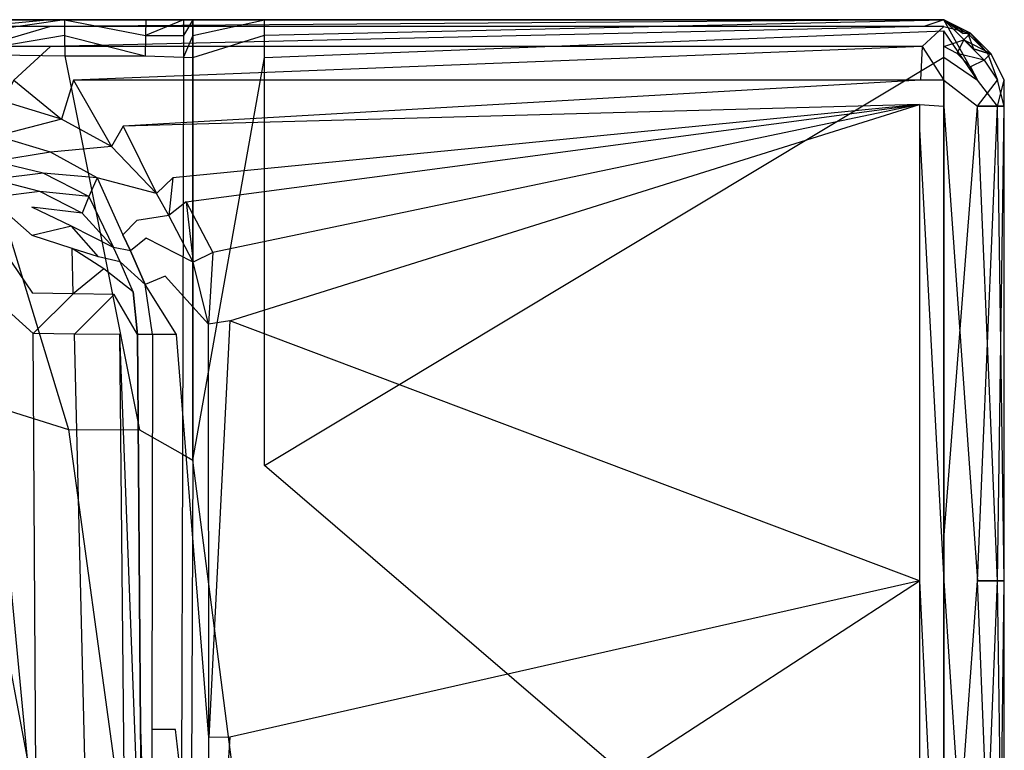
# Model space of a CAD drawing. Extents: x 0 to 1.3, y -0.48 to 0.
# Tile 36 of 36: x 1.15 to 1.3, y -0.11 to 0. Entities that reach past the tile are written whole.
import ezdxf

# ---------------------------------------------------------------- set-up
doc = ezdxf.new("R2010")
doc.units = 0
doc.layers.add('L2_BECKEN_613113___REPLACEMTFOR', color=7, linetype='CONTINUOUS')

msp = doc.modelspace()

# ---------------------------------------------------------------- linework, layer by layer
at = {"layer": 'L2_BECKEN_613113___REPLACEMTFOR', "color": 8}
for points, invisible_edges in [([(1.169824, 0, 0.072452), (0.130181, 0, 0.072452), (0.124143, 0, 0.093517), (1.169824, 0, 0.072452)], 13), ([(1.169824, 0, 0.072452), (0.124143, 0, 0.093517), (1.175862, 0, 0.093517), (1.169824, 0, 0.072452)], 15), ([(1.175862, 0, 0.093517), (0.124143, 0, 0.093517), (0.569077, 0, 0.095963), (1.175862, 0, 0.093517)], 15), ([(1.157883, 0, 0.044306), (0.142122, 0, 0.044306), (0.130181, 0, 0.072452), (1.157883, 0, 0.044306)], 13), ([(1.157883, 0, 0.044306), (0.130181, 0, 0.072452), (1.169824, 0, 0.072452), (1.157883, 0, 0.044306)], 10), ([(1.141612, 0, 0.017588), (0.142122, 0, 0.044306), (1.157883, 0, 0.044306), (1.141612, 0, 0.017588)], 10), ([(0.569075, 0, 0.099695), (1.177305, 0, 0.09855), (0.569077, 0, 0.095963), (0.569075, 0, 0.099695)], 13), ([(1.177305, 0, 0.09855), (0.569075, 0, 0.099695), (1.167863, 0, 0.105293), (1.177305, 0, 0.09855)], 14), ([(0.569075, 0, 0.1683), (1.167863, 0, 0.105293), (0.569075, 0, 0.099695), (0.569075, 0, 0.1683)], 13), ([(1.167863, 0, 0.105293), (0.569075, 0, 0.1683), (1.15699, 0, 0.1683), (1.167863, 0, 0.105293)], 10), ([(1.15699, 0, 0.1683), (0.569075, 0, 0.1683), (0.727316, 0, 0.1683), (1.15699, 0, 0.1683)], 13), ([(1.177305, 0, 0.09855), (1.175862, 0, 0.093517), (0.569077, 0, 0.095963), (1.177305, 0, 0.09855)], 15), ([(1.15699, 0, 0.1683), (0.727316, 0, 0.1683), (1.126581, 0, 0.1683), (1.15699, 0, 0.1683)], 10), ([(1.15699, 0, 0.1683), (1.126581, 0, 0.1683), (1.136718, 0, 0.1683), (1.15699, 0, 0.1683)], 15), ([(1.15699, 0, 0.1683), (1.136718, 0, 0.1683), (1.146854, 0, 0.1683), (1.15699, 0, 0.1683)], 15), ([(1.141612, 0, 0.017588), (1.160377, 0, 0.043181), (1.143933, 0, 0.016178), (1.141612, 0, 0.017588)], 13), ([(1.160377, 0, 0.043181), (1.141612, 0, 0.017588), (1.157883, 0, 0.044306), (1.160377, 0, 0.043181)], 14), ([(1.160377, 0, 0.043181), (1.143963, -0.002361, 0.016159), (1.143933, 0, 0.016178), (1.160377, 0, 0.043181)], 14), ([(1.143963, -0.002361, 0.016159), (1.160377, 0, 0.043181), (1.1604, -0.002361, 0.043157), (1.143963, -0.002361, 0.016159)], 13), ([(1.148096, 0, 0.170888), (1.15699, 0, 0.1683), (1.146854, 0, 0.1683), (1.148096, 0, 0.170888)], 13), ([(1.148096, -0.001, 0.17595), (1.158286, 0, 0.170888), (1.148096, 0, 0.170888), (1.148096, -0.001, 0.17595)], 13), ([(1.158286, 0, 0.170888), (1.148096, -0.001, 0.17595), (1.158286, -0.001, 0.17595), (1.158286, 0, 0.170888)], 14), ([(1.15699, 0, 0.1683), (1.148096, 0, 0.170888), (1.158286, 0, 0.170888), (1.15699, 0, 0.1683)], 14), ([(1.15699, 0, 0.1683), (1.288449, 0, 0.107998), (1.167863, 0, 0.105293), (1.15699, 0, 0.1683)], 13), ([(1.288449, 0, 0.107998), (1.15699, 0, 0.1683), (1.288449, 0, 0.168158), (1.288449, 0, 0.107998)], 10), ([(1.288449, 0, 0.168158), (1.15699, 0, 0.1683), (1.288449, 0, 0.1683), (1.288449, 0, 0.168158)], 15), ([(1.158286, 0, 0.170888), (1.288449, 0, 0.1683), (1.15699, 0, 0.1683), (1.158286, 0, 0.170888)], 13), ([(1.157883, 0, 0.044306), (1.172449, 0, 0.071636), (1.160377, 0, 0.043181), (1.157883, 0, 0.044306)], 13), ([(1.172449, 0, 0.071636), (1.157883, 0, 0.044306), (1.169824, 0, 0.072452), (1.172449, 0, 0.071636)], 14), ([(1.158286, -0.001, 0.17595), (1.288332, 0, 0.170888), (1.158286, 0, 0.170888), (1.158286, -0.001, 0.17595)], 13), ([(1.288332, 0, 0.170888), (1.158286, -0.001, 0.17595), (1.288061, -0.001, 0.17595), (1.288332, 0, 0.170888)], 14), ([(1.288449, 0, 0.1683), (1.158286, 0, 0.170888), (1.288332, 0, 0.170888), (1.288449, 0, 0.1683)], 14), ([(1.160377, 0, 0.043181), (1.172413, -0.002361, 0.071614), (1.1604, -0.002361, 0.043157), (1.160377, 0, 0.043181)], 14), ([(1.172449, 0, 0.071636), (1.172413, -0.002361, 0.071614), (1.160377, 0, 0.043181), (1.172449, 0, 0.071636)], 14), ([(1.167863, 0, 0.105293), (1.187758, 0, 0.09855), (1.177305, 0, 0.09855), (1.167863, 0, 0.105293)], 13), ([(1.187758, 0, 0.09855), (1.167863, 0, 0.105293), (1.285833, 0, 0.09855), (1.187758, 0, 0.09855)], 10), ([(1.285833, 0, 0.09855), (1.167863, 0, 0.105293), (1.288449, 0, 0.100013), (1.285833, 0, 0.09855)], 13), ([(1.288449, 0, 0.100013), (1.167863, 0, 0.105293), (1.288449, 0, 0.105075), (1.288449, 0, 0.100013)], 15), ([(1.288449, 0, 0.105075), (1.167863, 0, 0.105293), (1.288449, 0, 0.107998), (1.288449, 0, 0.105075)], 15), ([(1.169824, 0, 0.072452), (1.178077, 0, 0.091271), (1.172449, 0, 0.071636), (1.169824, 0, 0.072452)], 13), ([(1.178077, 0, 0.091271), (1.169824, 0, 0.072452), (1.175862, 0, 0.093517), (1.178077, 0, 0.091271)], 14), ([(1.178077, 0, 0.091271), (1.17807, -0.002362, 0.091267), (1.172413, -0.002361, 0.071614), (1.178077, 0, 0.091271)], 14), ([(1.178077, 0, 0.091271), (1.172413, -0.002361, 0.071614), (1.172449, 0, 0.071636), (1.178077, 0, 0.091271)], 14), ([(1.175862, 0, 0.093517), (1.179422, 0, 0.095963), (1.178077, 0, 0.091271), (1.175862, 0, 0.093517)], 13), ([(1.179422, 0, 0.095963), (1.175862, 0, 0.093517), (1.177305, 0, 0.09855), (1.179422, 0, 0.095963)], 14), ([(1.177305, 0, 0.09855), (1.190103, 0, 0.095963), (1.179422, 0, 0.095963), (1.177305, 0, 0.09855)], 13), ([(1.190103, 0, 0.095963), (1.177305, 0, 0.09855), (1.187758, 0, 0.09855), (1.190103, 0, 0.095963)], 14), ([(1.17807, -0.002362, 0.091267), (1.179422, 0, 0.095963), (1.179422, -0.002362, 0.095963), (1.17807, -0.002362, 0.091267)], 13), ([(1.179422, 0, 0.095963), (1.17807, -0.002362, 0.091267), (1.178077, 0, 0.091271), (1.179422, 0, 0.095963)], 14), ([(1.190103, 0, 0.095963), (1.179422, -0.002362, 0.095963), (1.179422, 0, 0.095963), (1.190103, 0, 0.095963)], 13), ([(1.179422, -0.002362, 0.095963), (1.190103, 0, 0.095963), (1.190103, -0.002314, 0.095963), (1.179422, -0.002362, 0.095963)], 14), ([(1.187758, 0, 0.09855), (1.291004, 0, 0.095963), (1.190103, 0, 0.095963), (1.187758, 0, 0.09855)], 13), ([(1.291004, 0, 0.095963), (1.187758, 0, 0.09855), (1.285833, 0, 0.09855), (1.291004, 0, 0.095963)], 14), ([(1.291004, 0, 0.095963), (1.190103, -0.002314, 0.095963), (1.190103, 0, 0.095963), (1.291004, 0, 0.095963)], 13), ([(1.190103, -0.002314, 0.095963), (1.291004, 0, 0.095963), (1.291004, -0.001638, 0.095963), (1.190103, -0.002314, 0.095963)], 14), ([(1.285833, 0, 0.09855), (1.291004, 0, 0.096975), (1.291004, 0, 0.095963), (1.285833, 0, 0.09855)], 13), ([(1.291004, 0, 0.096975), (1.285833, 0, 0.09855), (1.288449, 0, 0.098499), (1.291004, 0, 0.096975)], 14), ([(1.288449, 0, 0.100013), (1.288449, 0, 0.098499), (1.285833, 0, 0.09855), (1.288449, 0, 0.100013)], 15), ([(1.288061, -0.001, 0.17595), (1.291004, 0, 0.170888), (1.288332, 0, 0.170888), (1.288061, -0.001, 0.17595)], 13), ([(1.291004, 0, 0.170888), (1.288061, -0.001, 0.17595), (1.291004, -0.001, 0.17595), (1.291004, 0, 0.170888)], 14), ([(1.291004, 0, 0.170888), (1.288449, 0, 0.1683), (1.288332, 0, 0.170888), (1.291004, 0, 0.170888)], 14), ([(1.288449, 0, 0.168158), (1.291004, 0, 0.107998), (1.288449, 0, 0.107998), (1.288449, 0, 0.168158)], 13), ([(1.291004, 0, 0.107998), (1.288449, 0, 0.168158), (1.291004, 0, 0.16872), (1.291004, 0, 0.107998)], 14), ([(1.288449, 0, 0.105075), (1.291004, 0, 0.100013), (1.288449, 0, 0.100013), (1.288449, 0, 0.105075)], 13), ([(1.291004, 0, 0.100013), (1.288449, 0, 0.105075), (1.291004, 0, 0.105075), (1.291004, 0, 0.100013)], 14), ([(1.288449, 0, 0.107998), (1.291004, 0, 0.105075), (1.288449, 0, 0.105075), (1.288449, 0, 0.107998)], 13), ([(1.291004, 0, 0.105075), (1.288449, 0, 0.107998), (1.291004, 0, 0.107998), (1.291004, 0, 0.105075)], 14), ([(1.288449, 0, 0.1683), (1.291004, 0, 0.16872), (1.288449, 0, 0.168158), (1.288449, 0, 0.1683)], 13), ([(1.291004, 0, 0.16872), (1.288449, 0, 0.1683), (1.291004, 0, 0.170888), (1.291004, 0, 0.16872)], 14), ([(1.288449, 0, 0.098499), (1.291004, 0, 0.100013), (1.291004, 0, 0.096975), (1.288449, 0, 0.098499)], 13), ([(1.291004, 0, 0.100013), (1.288449, 0, 0.098499), (1.288449, 0, 0.100013), (1.291004, 0, 0.100013)], 14), ([(1.291004, 0, 0.16872), (1.295004, -0.002, 0.107998), (1.291004, 0, 0.107998), (1.291004, 0, 0.16872)], 13), ([(1.295004, -0.002, 0.107998), (1.291004, 0, 0.16872), (1.295004, -0.002, 0.16872), (1.295004, -0.002, 0.107998)], 14), ([(1.296004, -0.009, 0.096975), (1.291004, -0.001638, 0.095963), (1.291004, 0, 0.095963), (1.296004, -0.009, 0.096975)], 14), ([(1.296004, -0.009, 0.096975), (1.291004, 0, 0.095963), (1.295413, -0.004335, 0.096975), (1.296004, -0.009, 0.096975)], 14), ([(1.295413, -0.004335, 0.096975), (1.291004, 0, 0.095963), (1.293869, -0.002047, 0.096975), (1.295413, -0.004335, 0.096975)], 14), ([(1.293869, -0.002047, 0.096975), (1.291004, 0, 0.095963), (1.291004, 0, 0.096975), (1.293869, -0.002047, 0.096975)], 14), ([(1.294561, -0.002047, 0.100013), (1.293869, -0.002047, 0.096975), (1.291004, 0, 0.100013), (1.294561, -0.002047, 0.100013)], 14), ([(1.291004, 0, 0.100013), (1.293869, -0.002047, 0.096975), (1.291004, 0, 0.096975), (1.291004, 0, 0.100013)], 14), ([(1.295004, -0.002, 0.105075), (1.294561, -0.002047, 0.100013), (1.291004, 0, 0.105075), (1.295004, -0.002, 0.105075)], 14), ([(1.291004, 0, 0.105075), (1.294561, -0.002047, 0.100013), (1.291004, 0, 0.100013), (1.291004, 0, 0.105075)], 14), ([(1.291004, 0, 0.107998), (1.295004, -0.002, 0.105075), (1.291004, 0, 0.105075), (1.291004, 0, 0.107998)], 13), ([(1.295004, -0.002, 0.105075), (1.291004, 0, 0.107998), (1.295004, -0.002, 0.107998), (1.295004, -0.002, 0.105075)], 14), ([(1.291004, -0.001, 0.17595), (1.295004, -0.002, 0.170888), (1.291004, 0, 0.170888), (1.291004, -0.001, 0.17595)], 14), ([(1.291004, 0, 0.170888), (1.295004, -0.002, 0.16872), (1.291004, 0, 0.16872), (1.291004, 0, 0.170888)], 13), ([(1.295004, -0.002, 0.16872), (1.291004, 0, 0.170888), (1.295004, -0.002, 0.170888), (1.295004, -0.002, 0.16872)], 14), ([(1.148096, -0.004, 0.178988), (1.158286, -0.001, 0.17595), (1.148096, -0.001, 0.17595), (1.148096, -0.004, 0.178988)], 13), ([(1.158286, -0.001, 0.17595), (1.148096, -0.004, 0.178988), (1.158286, -0.004, 0.178988), (1.158286, -0.001, 0.17595)], 14), ([(1.158286, -0.004, 0.178988), (1.288061, -0.001, 0.17595), (1.158286, -0.001, 0.17595), (1.158286, -0.004, 0.178988)], 13), ([(1.288061, -0.001, 0.17595), (1.158286, -0.004, 0.178988), (1.287797, -0.004, 0.178988), (1.288061, -0.001, 0.17595)], 14), ([(1.287797, -0.004, 0.178988), (1.291004, -0.001, 0.17595), (1.288061, -0.001, 0.17595), (1.287797, -0.004, 0.178988)], 13), ([(1.291004, -0.001, 0.17595), (1.287797, -0.004, 0.178988), (1.291004, -0.004, 0.178988), (1.291004, -0.001, 0.17595)], 14), ([(1.291004, -0.004, 0.178988), (1.294004, -0.003, 0.17595), (1.291004, -0.001, 0.17595), (1.291004, -0.004, 0.178988)], 14), ([(1.294004, -0.003, 0.17595), (1.295004, -0.002, 0.170888), (1.291004, -0.001, 0.17595), (1.294004, -0.003, 0.17595)], 14), ([(1.1604, -0.002361, 0.043157), (1.143998, -0.005121, 0.016138), (1.143963, -0.002361, 0.016159), (1.1604, -0.002361, 0.043157)], 14), ([(1.143998, -0.005121, 0.016138), (1.1604, -0.002361, 0.043157), (1.16043, -0.005387, 0.043127), (1.143998, -0.005121, 0.016138)], 13), ([(1.1604, -0.002361, 0.043157), (1.172366, -0.005388, 0.071585), (1.16043, -0.005387, 0.043127), (1.1604, -0.002361, 0.043157)], 14), ([(1.172413, -0.002361, 0.071614), (1.172366, -0.005388, 0.071585), (1.1604, -0.002361, 0.043157), (1.172413, -0.002361, 0.071614)], 14), ([(1.172413, -0.002361, 0.071614), (1.17807, -0.002362, 0.091267), (1.172366, -0.005388, 0.071585), (1.172413, -0.002361, 0.071614)], 14), ([(1.17807, -0.002362, 0.091267), (1.178062, -0.005577, 0.091261), (1.172366, -0.005388, 0.071585), (1.17807, -0.002362, 0.091267)], 14), ([(1.178062, -0.005577, 0.091261), (1.179422, -0.002362, 0.095963), (1.179422, -0.005622, 0.095963), (1.178062, -0.005577, 0.091261)], 13), ([(1.179422, -0.002362, 0.095963), (1.178062, -0.005577, 0.091261), (1.17807, -0.002362, 0.091267), (1.179422, -0.002362, 0.095963)], 14), ([(1.190103, -0.002314, 0.095963), (1.179422, -0.005622, 0.095963), (1.179422, -0.002362, 0.095963), (1.190103, -0.002314, 0.095963)], 13), ([(1.179422, -0.005622, 0.095963), (1.190103, -0.002314, 0.095963), (1.190103, -0.005617, 0.095963), (1.179422, -0.005622, 0.095963)], 14), ([(1.291004, -0.001638, 0.095963), (1.190103, -0.005617, 0.095963), (1.190103, -0.002314, 0.095963), (1.291004, -0.001638, 0.095963)], 13), ([(1.190103, -0.005617, 0.095963), (1.291004, -0.001638, 0.095963), (1.291004, -0.005545, 0.095963), (1.190103, -0.005617, 0.095963)], 14), ([(1.296004, -0.009, 0.096975), (1.291004, -0.005545, 0.095963), (1.291004, -0.001638, 0.095963), (1.296004, -0.009, 0.096975)], 13), ([(1.294561, -0.002047, 0.100013), (1.295413, -0.004335, 0.096975), (1.293869, -0.002047, 0.096975), (1.294561, -0.002047, 0.100013)], 14), ([(1.294004, -0.003, 0.17595), (1.298004, -0.005, 0.170888), (1.295004, -0.002, 0.170888), (1.294004, -0.003, 0.17595)], 14), ([(1.295004, -0.002, 0.105075), (1.29749, -0.004973, 0.100013), (1.294561, -0.002047, 0.100013), (1.295004, -0.002, 0.105075)], 13), ([(1.29749, -0.004973, 0.100013), (1.295413, -0.004335, 0.096975), (1.294561, -0.002047, 0.100013), (1.29749, -0.004973, 0.100013)], 14), ([(1.295004, -0.002, 0.107998), (1.298004, -0.005, 0.16872), (1.298004, -0.005, 0.107998), (1.295004, -0.002, 0.107998)], 13), ([(1.298004, -0.005, 0.16872), (1.295004, -0.002, 0.107998), (1.295004, -0.002, 0.16872), (1.298004, -0.005, 0.16872)], 14), ([(1.29749, -0.004973, 0.100013), (1.295004, -0.002, 0.105075), (1.298004, -0.005, 0.105075), (1.29749, -0.004973, 0.100013)], 14), ([(1.295004, -0.002, 0.105075), (1.298004, -0.005, 0.107998), (1.298004, -0.005, 0.105075), (1.295004, -0.002, 0.105075)], 13), ([(1.298004, -0.005, 0.107998), (1.295004, -0.002, 0.105075), (1.295004, -0.002, 0.107998), (1.298004, -0.005, 0.107998)], 14), ([(1.295004, -0.002, 0.16872), (1.298004, -0.005, 0.170888), (1.298004, -0.005, 0.16872), (1.295004, -0.002, 0.16872)], 13), ([(1.298004, -0.005, 0.170888), (1.295004, -0.002, 0.16872), (1.295004, -0.002, 0.170888), (1.298004, -0.005, 0.170888)], 14), ([(1.152861, -0.009, 0.18), (1.158286, -0.004, 0.178988), (1.148096, -0.004, 0.178988), (1.152861, -0.009, 0.18)], 13), ([(1.158286, -0.004, 0.178988), (1.152861, -0.009, 0.18), (1.161734, -0.009, 0.18), (1.158286, -0.004, 0.178988)], 14), ([(1.161734, -0.009, 0.18), (1.287797, -0.004, 0.178988), (1.158286, -0.004, 0.178988), (1.161734, -0.009, 0.18)], 13), ([(1.287797, -0.004, 0.178988), (1.161734, -0.009, 0.18), (1.287542, -0.009, 0.18), (1.287797, -0.004, 0.178988)], 14), ([(1.291004, -0.009, 0.18), (1.287797, -0.004, 0.178988), (1.287542, -0.009, 0.18), (1.291004, -0.009, 0.18)], 13), ([(1.287797, -0.004, 0.178988), (1.291004, -0.009, 0.18), (1.291004, -0.004, 0.178988), (1.287797, -0.004, 0.178988)], 14), ([(1.293004, -0.005, 0.178988), (1.294004, -0.003, 0.17595), (1.291004, -0.004, 0.178988), (1.293004, -0.005, 0.178988)], 14), ([(1.293004, -0.005, 0.178988), (1.291004, -0.004, 0.178988), (1.291004, -0.009, 0.18), (1.293004, -0.005, 0.178988)], 14), ([(1.293004, -0.005, 0.178988), (1.297004, -0.006, 0.17595), (1.294004, -0.003, 0.17595), (1.293004, -0.005, 0.178988)], 13), ([(1.298004, -0.005, 0.170888), (1.294004, -0.003, 0.17595), (1.297004, -0.006, 0.17595), (1.298004, -0.005, 0.170888)], 13), ([(1.295413, -0.004335, 0.096975), (1.29749, -0.004973, 0.100013), (1.296004, -0.009, 0.096975), (1.295413, -0.004335, 0.096975)], 14), ([(1.143998, -0.005121, 0.016138), (1.160971, -0.060876, 0.042564), (1.144641, -0.055729, 0.015742), (1.143998, -0.005121, 0.016138)], 14), ([(1.143998, -0.005121, 0.016138), (1.16043, -0.005387, 0.043127), (1.160971, -0.060876, 0.042564), (1.143998, -0.005121, 0.016138)], 14), ([(1.16043, -0.005387, 0.043127), (1.171511, -0.060889, 0.071055), (1.160971, -0.060876, 0.042564), (1.16043, -0.005387, 0.043127)], 14), ([(1.16043, -0.005387, 0.043127), (1.172366, -0.005388, 0.071585), (1.171511, -0.060889, 0.071055), (1.16043, -0.005387, 0.043127)], 14), ([(1.172366, -0.005388, 0.071585), (1.178062, -0.005577, 0.091261), (1.171511, -0.060889, 0.071055), (1.172366, -0.005388, 0.071585)], 14), ([(1.178062, -0.005577, 0.091261), (1.1779, -0.064541, 0.091159), (1.171511, -0.060889, 0.071055), (1.178062, -0.005577, 0.091261)], 14), ([(1.178062, -0.005577, 0.091261), (1.179422, -0.005622, 0.095963), (1.1779, -0.064541, 0.091159), (1.178062, -0.005577, 0.091261)], 14), ([(1.179422, -0.005622, 0.095963), (1.179427, -0.065414, 0.095963), (1.1779, -0.064541, 0.091159), (1.179422, -0.005622, 0.095963)], 14), ([(1.190103, -0.005617, 0.095963), (1.179427, -0.065414, 0.095963), (1.179422, -0.005622, 0.095963), (1.190103, -0.005617, 0.095963)], 13), ([(1.179427, -0.065414, 0.095963), (1.190103, -0.005617, 0.095963), (1.190107, -0.066185, 0.095963), (1.179427, -0.065414, 0.095963)], 14), ([(1.291004, -0.005545, 0.095963), (1.190107, -0.066185, 0.095963), (1.190103, -0.005617, 0.095963), (1.291004, -0.005545, 0.095963)], 13), ([(1.190107, -0.066185, 0.095963), (1.291004, -0.005545, 0.095963), (1.291004, -0.077198, 0.095963), (1.190107, -0.066185, 0.095963)], 14), ([(1.295004, -0.007, 0.178988), (1.293004, -0.005, 0.178988), (1.291004, -0.009, 0.18), (1.295004, -0.007, 0.178988)], 14), ([(1.296004, -0.012844, 0.096975), (1.291004, -0.077198, 0.095963), (1.291004, -0.005545, 0.095963), (1.296004, -0.012844, 0.096975)], 13), ([(1.291004, -0.005545, 0.095963), (1.296004, -0.009, 0.096975), (1.296004, -0.012844, 0.096975), (1.291004, -0.005545, 0.095963)], 14), ([(1.297004, -0.006, 0.17595), (1.293004, -0.005, 0.178988), (1.295004, -0.007, 0.178988), (1.297004, -0.006, 0.17595)], 14), ([(1.29749, -0.004973, 0.100013), (1.299004, -0.009, 0.100013), (1.296004, -0.009, 0.096975), (1.29749, -0.004973, 0.100013)], 14), ([(1.298004, -0.005, 0.170888), (1.297004, -0.006, 0.17595), (1.300004, -0.009, 0.170888), (1.298004, -0.005, 0.170888)], 14), ([(1.29749, -0.004973, 0.100013), (1.298004, -0.005, 0.105075), (1.299004, -0.009, 0.100013), (1.29749, -0.004973, 0.100013)], 14), ([(1.298004, -0.005, 0.107998), (1.300004, -0.009, 0.16872), (1.300004, -0.009, 0.107998), (1.298004, -0.005, 0.107998)], 13), ([(1.300004, -0.009, 0.16872), (1.298004, -0.005, 0.107998), (1.298004, -0.005, 0.16872), (1.300004, -0.009, 0.16872)], 14), ([(1.298004, -0.005, 0.105075), (1.300004, -0.009, 0.105075), (1.299004, -0.009, 0.100013), (1.298004, -0.005, 0.105075)], 14), ([(1.298004, -0.005, 0.105075), (1.300004, -0.009, 0.107998), (1.300004, -0.009, 0.105075), (1.298004, -0.005, 0.105075)], 13), ([(1.300004, -0.009, 0.107998), (1.298004, -0.005, 0.105075), (1.298004, -0.005, 0.107998), (1.300004, -0.009, 0.107998)], 14), ([(1.298004, -0.005, 0.16872), (1.300004, -0.009, 0.170888), (1.300004, -0.009, 0.16872), (1.298004, -0.005, 0.16872)], 13), ([(1.300004, -0.009, 0.170888), (1.298004, -0.005, 0.16872), (1.298004, -0.005, 0.170888), (1.300004, -0.009, 0.170888)], 14), ([(1.296004, -0.009, 0.178988), (1.295004, -0.007, 0.178988), (1.291004, -0.009, 0.18), (1.296004, -0.009, 0.178988)], 14), ([(1.297004, -0.006, 0.17595), (1.295004, -0.007, 0.178988), (1.299004, -0.009, 0.17595), (1.297004, -0.006, 0.17595)], 14), ([(1.295004, -0.007, 0.178988), (1.296004, -0.009, 0.178988), (1.299004, -0.009, 0.17595), (1.295004, -0.007, 0.178988)], 14), ([(1.297004, -0.006, 0.17595), (1.299004, -0.009, 0.17595), (1.300004, -0.009, 0.170888), (1.297004, -0.006, 0.17595)], 14), ([(1.159922, -0.014759, 0.18), (1.152861, -0.009, 0.18), (1.151201, -0.012086, 0.18), (1.159922, -0.014759, 0.18)], 13), ([(1.152861, -0.009, 0.18), (1.159922, -0.014759, 0.18), (1.161734, -0.009, 0.18), (1.152861, -0.009, 0.18)], 14), ([(1.167346, -0.018855, 0.18), (1.161734, -0.009, 0.18), (1.159922, -0.014759, 0.18), (1.167346, -0.018855, 0.18)], 13), ([(1.169118, -0.015823, 0.18), (1.287542, -0.009, 0.18), (1.161734, -0.009, 0.18), (1.169118, -0.015823, 0.18)], 13), ([(1.161734, -0.009, 0.18), (1.167346, -0.018855, 0.18), (1.169118, -0.015823, 0.18), (1.161734, -0.009, 0.18)], 14), ([(1.287542, -0.009, 0.18), (1.169118, -0.015823, 0.18), (1.28739, -0.012614, 0.18), (1.287542, -0.009, 0.18)], 14), ([(1.28739, -0.012614, 0.18), (1.291004, -0.012844, 0.18), (1.291004, -0.009, 0.18), (1.28739, -0.012614, 0.18)], 14), ([(1.291004, -0.009, 0.18), (1.287542, -0.009, 0.18), (1.28739, -0.012614, 0.18), (1.291004, -0.009, 0.18)], 14), ([(1.296004, -0.012844, 0.178988), (1.291004, -0.009, 0.18), (1.291004, -0.012844, 0.18), (1.296004, -0.012844, 0.178988)], 13), ([(1.291004, -0.009, 0.18), (1.296004, -0.012844, 0.178988), (1.296004, -0.009, 0.178988), (1.291004, -0.009, 0.18)], 14), ([(1.296004, -0.009, 0.096975), (1.299004, -0.012844, 0.100013), (1.296004, -0.012844, 0.096975), (1.296004, -0.009, 0.096975)], 13), ([(1.299004, -0.012844, 0.100013), (1.296004, -0.009, 0.096975), (1.299004, -0.009, 0.100013), (1.299004, -0.012844, 0.100013)], 14), ([(1.299004, -0.009, 0.17595), (1.296004, -0.012844, 0.178988), (1.299004, -0.012844, 0.17595), (1.299004, -0.009, 0.17595)], 13), ([(1.296004, -0.012844, 0.178988), (1.299004, -0.009, 0.17595), (1.296004, -0.009, 0.178988), (1.296004, -0.012844, 0.178988)], 14), ([(1.299004, -0.009, 0.100013), (1.300004, -0.012844, 0.105075), (1.299004, -0.012844, 0.100013), (1.299004, -0.009, 0.100013)], 13), ([(1.300004, -0.012844, 0.105075), (1.299004, -0.009, 0.100013), (1.300004, -0.009, 0.105075), (1.300004, -0.012844, 0.105075)], 14), ([(1.300004, -0.009, 0.170888), (1.299004, -0.012844, 0.17595), (1.300004, -0.012844, 0.170888), (1.300004, -0.009, 0.170888)], 13), ([(1.299004, -0.012844, 0.17595), (1.300004, -0.009, 0.170888), (1.299004, -0.009, 0.17595), (1.299004, -0.012844, 0.17595)], 14), ([(1.300004, -0.009, 0.105075), (1.300004, -0.012844, 0.107998), (1.300004, -0.012844, 0.105075), (1.300004, -0.009, 0.105075)], 13), ([(1.300004, -0.012844, 0.107998), (1.300004, -0.009, 0.105075), (1.300004, -0.009, 0.107998), (1.300004, -0.012844, 0.107998)], 14), ([(1.300004, -0.009, 0.107998), (1.300004, -0.012844, 0.16872), (1.300004, -0.012844, 0.107998), (1.300004, -0.009, 0.107998)], 13), ([(1.300004, -0.012844, 0.16872), (1.300004, -0.009, 0.107998), (1.300004, -0.009, 0.16872), (1.300004, -0.012844, 0.16872)], 14), ([(1.300004, -0.009, 0.16872), (1.300004, -0.012844, 0.170888), (1.300004, -0.012844, 0.16872), (1.300004, -0.009, 0.16872)], 13), ([(1.300004, -0.012844, 0.170888), (1.300004, -0.009, 0.16872), (1.300004, -0.009, 0.170888), (1.300004, -0.012844, 0.170888)], 14), ([(1.159922, -0.014759, 0.18), (1.151201, -0.012086, 0.18), (1.150384, -0.017274, 0.178189), (1.159922, -0.014759, 0.18)], 14), ([(1.176488, -0.023468, 0.18), (1.28739, -0.012614, 0.18), (1.169118, -0.015823, 0.18), (1.176488, -0.023468, 0.18)], 13), ([(1.28739, -0.012614, 0.18), (1.176488, -0.023468, 0.18), (1.178445, -0.027041, 0.18), (1.28739, -0.012614, 0.18)], 10), ([(1.28739, -0.012614, 0.18), (1.178445, -0.027041, 0.18), (1.182406, -0.034572, 0.18), (1.28739, -0.012614, 0.18)], 13), ([(1.28739, -0.012614, 0.18), (1.182406, -0.034572, 0.18), (1.184932, -0.044714, 0.18), (1.28739, -0.012614, 0.18)], 10), ([(1.28739, -0.012614, 0.18), (1.184932, -0.044714, 0.18), (1.28739, -0.083333, 0.18), (1.28739, -0.012614, 0.18)], 15), ([(1.291004, -0.012844, 0.18), (1.28739, -0.012614, 0.18), (1.28739, -0.016271, 0.18), (1.291004, -0.012844, 0.18)], 13), ([(1.28739, -0.012614, 0.18), (1.28739, -0.083333, 0.18), (1.28739, -0.016271, 0.18), (1.28739, -0.012614, 0.18)], 15), ([(1.28739, -0.016271, 0.18), (1.291004, -0.083333, 0.18), (1.291004, -0.012844, 0.18), (1.28739, -0.016271, 0.18)], 14), ([(1.291004, -0.077198, 0.095963), (1.296004, -0.012844, 0.096975), (1.296004, -0.083333, 0.096975), (1.291004, -0.077198, 0.095963)], 14), ([(1.296004, -0.083333, 0.178988), (1.291004, -0.012844, 0.18), (1.291004, -0.083333, 0.18), (1.296004, -0.083333, 0.178988)], 13), ([(1.291004, -0.012844, 0.18), (1.296004, -0.083333, 0.178988), (1.296004, -0.012844, 0.178988), (1.291004, -0.012844, 0.18)], 14), ([(1.299004, -0.012844, 0.17595), (1.296004, -0.083333, 0.178988), (1.299004, -0.083333, 0.17595), (1.299004, -0.012844, 0.17595)], 13), ([(1.296004, -0.083333, 0.178988), (1.299004, -0.012844, 0.17595), (1.296004, -0.012844, 0.178988), (1.296004, -0.083333, 0.178988)], 14), ([(1.296004, -0.012844, 0.096975), (1.299004, -0.083333, 0.100013), (1.296004, -0.083333, 0.096975), (1.296004, -0.012844, 0.096975)], 13), ([(1.299004, -0.083333, 0.100013), (1.296004, -0.012844, 0.096975), (1.299004, -0.012844, 0.100013), (1.299004, -0.083333, 0.100013)], 14), ([(1.300004, -0.012844, 0.170888), (1.299004, -0.083333, 0.17595), (1.300004, -0.083333, 0.170888), (1.300004, -0.012844, 0.170888)], 13), ([(1.299004, -0.083333, 0.17595), (1.300004, -0.012844, 0.170888), (1.299004, -0.012844, 0.17595), (1.299004, -0.083333, 0.17595)], 14), ([(1.299004, -0.012844, 0.100013), (1.300004, -0.083333, 0.105075), (1.299004, -0.083333, 0.100013), (1.299004, -0.012844, 0.100013)], 13), ([(1.300004, -0.083333, 0.105075), (1.299004, -0.012844, 0.100013), (1.300004, -0.012844, 0.105075), (1.300004, -0.083333, 0.105075)], 14), ([(1.300004, -0.012844, 0.105075), (1.300004, -0.083333, 0.107998), (1.300004, -0.083333, 0.105075), (1.300004, -0.012844, 0.105075)], 13), ([(1.300004, -0.083333, 0.107998), (1.300004, -0.012844, 0.105075), (1.300004, -0.012844, 0.107998), (1.300004, -0.083333, 0.107998)], 14), ([(1.300004, -0.012844, 0.107998), (1.300004, -0.083333, 0.16872), (1.300004, -0.083333, 0.107998), (1.300004, -0.012844, 0.107998)], 13), ([(1.300004, -0.083333, 0.16872), (1.300004, -0.012844, 0.107998), (1.300004, -0.012844, 0.16872), (1.300004, -0.083333, 0.16872)], 14), ([(1.300004, -0.012844, 0.16872), (1.300004, -0.083333, 0.170888), (1.300004, -0.083333, 0.16872), (1.300004, -0.012844, 0.16872)], 13), ([(1.300004, -0.083333, 0.170888), (1.300004, -0.012844, 0.16872), (1.300004, -0.012844, 0.170888), (1.300004, -0.083333, 0.170888)], 14), ([(1.159922, -0.014759, 0.18), (1.150384, -0.017274, 0.178189), (1.158311, -0.019661, 0.177956), (1.159922, -0.014759, 0.18)], 14), ([(1.167346, -0.018855, 0.18), (1.159922, -0.014759, 0.18), (1.158311, -0.019661, 0.177956), (1.167346, -0.018855, 0.18)], 14), ([(1.174056, -0.025816, 0.18), (1.169118, -0.015823, 0.18), (1.167346, -0.018855, 0.18), (1.174056, -0.025816, 0.18)], 13), ([(1.169118, -0.015823, 0.18), (1.174056, -0.025816, 0.18), (1.176488, -0.023468, 0.18), (1.169118, -0.015823, 0.18)], 14), ([(1.158311, -0.019661, 0.177956), (1.150384, -0.017274, 0.178189), (1.149938, -0.021028, 0.174525), (1.158311, -0.019661, 0.177956)], 14), ([(1.291004, -0.083333, 0.18), (1.28739, -0.016271, 0.18), (1.28739, -0.083333, 0.18), (1.291004, -0.083333, 0.18)], 13), ([(1.167346, -0.018855, 0.18), (1.158311, -0.019661, 0.177956), (1.165242, -0.023508, 0.178007), (1.167346, -0.018855, 0.18)], 14), ([(1.174056, -0.025816, 0.18), (1.167346, -0.018855, 0.18), (1.165242, -0.023508, 0.178007), (1.174056, -0.025816, 0.18)], 14), ([(1.158311, -0.019661, 0.177956), (1.149938, -0.021028, 0.174525), (1.157228, -0.022792, 0.174523), (1.158311, -0.019661, 0.177956)], 14), ([(1.165242, -0.023508, 0.178007), (1.158311, -0.019661, 0.177956), (1.157228, -0.022792, 0.174523), (1.165242, -0.023508, 0.178007)], 14), ([(1.157228, -0.022792, 0.174523), (1.149938, -0.021028, 0.174525), (1.149783, -0.023717, 0.172511), (1.157228, -0.022792, 0.174523)], 14), ([(1.157228, -0.022792, 0.174523), (1.149783, -0.023717, 0.172511), (1.1567, -0.025499, 0.17271), (1.157228, -0.022792, 0.174523)], 14), ([(1.163978, -0.026273, 0.174518), (1.157228, -0.022792, 0.174523), (1.1567, -0.025499, 0.17271), (1.163978, -0.026273, 0.174518)], 14), ([(1.165242, -0.023508, 0.178007), (1.157228, -0.022792, 0.174523), (1.163978, -0.026273, 0.174518), (1.165242, -0.023508, 0.178007)], 14), ([(1.1567, -0.025499, 0.17271), (1.149783, -0.023717, 0.172511), (1.149233, -0.026468, 0.171394), (1.1567, -0.025499, 0.17271)], 14), ([(1.169067, -0.031974, 0.174523), (1.165242, -0.023508, 0.178007), (1.163978, -0.026273, 0.174518), (1.169067, -0.031974, 0.174523)], 13), ([(1.165242, -0.023508, 0.178007), (1.169067, -0.031974, 0.174523), (1.171144, -0.029834, 0.178245), (1.165242, -0.023508, 0.178007)], 14), ([(1.174056, -0.025816, 0.18), (1.165242, -0.023508, 0.178007), (1.171144, -0.029834, 0.178245), (1.174056, -0.025816, 0.18)], 14), ([(1.175854, -0.029098, 0.18), (1.176488, -0.023468, 0.18), (1.174056, -0.025816, 0.18), (1.175854, -0.029098, 0.18)], 13), ([(1.176488, -0.023468, 0.18), (1.175854, -0.029098, 0.18), (1.178445, -0.027041, 0.18), (1.176488, -0.023468, 0.18)], 14), ([(1.1567, -0.025499, 0.17271), (1.149233, -0.026468, 0.171394), (1.155511, -0.027837, 0.171394), (1.1567, -0.025499, 0.17271)], 14), ([(1.162993, -0.028713, 0.172873), (1.1567, -0.025499, 0.17271), (1.155511, -0.027837, 0.171394), (1.162993, -0.028713, 0.172873)], 14), ([(1.163978, -0.026273, 0.174518), (1.1567, -0.025499, 0.17271), (1.162993, -0.028713, 0.172873), (1.163978, -0.026273, 0.174518)], 14), ([(1.167654, -0.033853, 0.172893), (1.163978, -0.026273, 0.174518), (1.162993, -0.028713, 0.172873), (1.167654, -0.033853, 0.172893)], 13), ([(1.163978, -0.026273, 0.174518), (1.167654, -0.033853, 0.172893), (1.169067, -0.031974, 0.174523), (1.163978, -0.026273, 0.174518)], 14), ([(1.175854, -0.029098, 0.18), (1.174056, -0.025816, 0.18), (1.171144, -0.029834, 0.178245), (1.175854, -0.029098, 0.18)], 14), ([(1.155554, -0.032044, 0.171386), (1.149233, -0.026468, 0.171394), (1.149144, -0.031105, 0.171392), (1.155554, -0.032044, 0.171386)], 13), ([(1.149233, -0.026468, 0.171394), (1.155554, -0.032044, 0.171386), (1.155511, -0.027837, 0.171394), (1.149233, -0.026468, 0.171394)], 14), ([(1.179491, -0.036011, 0.18), (1.178445, -0.027041, 0.18), (1.175854, -0.029098, 0.18), (1.179491, -0.036011, 0.18)], 13), ([(1.178445, -0.027041, 0.18), (1.179491, -0.036011, 0.18), (1.182406, -0.034572, 0.18), (1.178445, -0.027041, 0.18)], 14), ([(1.155554, -0.032044, 0.171386), (1.161424, -0.030671, 0.171394), (1.155511, -0.027837, 0.171394), (1.155554, -0.032044, 0.171386)], 13), ([(1.162993, -0.028713, 0.172873), (1.155511, -0.027837, 0.171394), (1.161424, -0.030671, 0.171394), (1.162993, -0.028713, 0.172873)], 14), ([(1.167654, -0.033853, 0.172893), (1.162993, -0.028713, 0.172873), (1.161424, -0.030671, 0.171394), (1.167654, -0.033853, 0.172893)], 14), ([(1.175854, -0.029098, 0.18), (1.171144, -0.029834, 0.178245), (1.172531, -0.032469, 0.178305), (1.175854, -0.029098, 0.18)], 14), ([(1.179491, -0.036011, 0.18), (1.175854, -0.029098, 0.18), (1.172531, -0.032469, 0.178305), (1.179491, -0.036011, 0.18)], 14), ([(1.161424, -0.030671, 0.171394), (1.155554, -0.032044, 0.171386), (1.16151, -0.033962, 0.171397), (1.161424, -0.030671, 0.171394)], 14), ([(1.16151, -0.033962, 0.171397), (1.165429, -0.035207, 0.171394), (1.161424, -0.030671, 0.171394), (1.16151, -0.033962, 0.171397)], 13), ([(1.167654, -0.033853, 0.172893), (1.161424, -0.030671, 0.171394), (1.165429, -0.035207, 0.171394), (1.167654, -0.033853, 0.172893)], 14), ([(1.171144, -0.029834, 0.178245), (1.169067, -0.031974, 0.174523), (1.172531, -0.032469, 0.178305), (1.171144, -0.029834, 0.178245)], 14), ([(1.155641, -0.040589, 0.171372), (1.149144, -0.031105, 0.171392), (1.148965, -0.040491, 0.171388), (1.155641, -0.040589, 0.171372)], 13), ([(1.149144, -0.031105, 0.171392), (1.155641, -0.040589, 0.171372), (1.155554, -0.032044, 0.171386), (1.149144, -0.031105, 0.171392)], 14), ([(1.16151, -0.033962, 0.171397), (1.155554, -0.032044, 0.171386), (1.155641, -0.040589, 0.171372), (1.16151, -0.033962, 0.171397)], 14), ([(1.170167, -0.034327, 0.174533), (1.169067, -0.031974, 0.174523), (1.167654, -0.033853, 0.172893), (1.170167, -0.034327, 0.174533)], 14), ([(1.169067, -0.031974, 0.174523), (1.170167, -0.034327, 0.174533), (1.172531, -0.032469, 0.178305), (1.169067, -0.031974, 0.174523)], 14), ([(1.172531, -0.032469, 0.178305), (1.170167, -0.034327, 0.174533), (1.175331, -0.038088, 0.178409), (1.172531, -0.032469, 0.178305)], 14), ([(1.179491, -0.036011, 0.18), (1.172531, -0.032469, 0.178305), (1.175331, -0.038088, 0.178409), (1.179491, -0.036011, 0.18)], 14), ([(1.161687, -0.040715, 0.171405), (1.16151, -0.033962, 0.171397), (1.155641, -0.040589, 0.171372), (1.161687, -0.040715, 0.171405)], 14), ([(1.161687, -0.040715, 0.171405), (1.166204, -0.036994, 0.171394), (1.16151, -0.033962, 0.171397), (1.161687, -0.040715, 0.171405)], 13), ([(1.165429, -0.035207, 0.171394), (1.16151, -0.033962, 0.171397), (1.166204, -0.036994, 0.171394), (1.165429, -0.035207, 0.171394)], 14), ([(1.168626, -0.035954, 0.172848), (1.167654, -0.033853, 0.172893), (1.165429, -0.035207, 0.171394), (1.168626, -0.035954, 0.172848)], 14), ([(1.170167, -0.034327, 0.174533), (1.167654, -0.033853, 0.172893), (1.168626, -0.035954, 0.172848), (1.170167, -0.034327, 0.174533)], 14), ([(1.172373, -0.039328, 0.174557), (1.170167, -0.034327, 0.174533), (1.168626, -0.035954, 0.172848), (1.172373, -0.039328, 0.174557)], 14), ([(1.170167, -0.034327, 0.174533), (1.172373, -0.039328, 0.174557), (1.175331, -0.038088, 0.178409), (1.170167, -0.034327, 0.174533)], 14), ([(1.181785, -0.045221, 0.18), (1.182406, -0.034572, 0.18), (1.179491, -0.036011, 0.18), (1.181785, -0.045221, 0.18)], 13), ([(1.182406, -0.034572, 0.18), (1.181785, -0.045221, 0.18), (1.184932, -0.044714, 0.18), (1.182406, -0.034572, 0.18)], 14), ([(1.168626, -0.035954, 0.172848), (1.165429, -0.035207, 0.171394), (1.166204, -0.036994, 0.171394), (1.168626, -0.035954, 0.172848)], 14), ([(1.170563, -0.040402, 0.172746), (1.168626, -0.035954, 0.172848), (1.166204, -0.036994, 0.171394), (1.170563, -0.040402, 0.172746)], 14), ([(1.172373, -0.039328, 0.174557), (1.168626, -0.035954, 0.172848), (1.170563, -0.040402, 0.172746), (1.172373, -0.039328, 0.174557)], 14), ([(1.181785, -0.045221, 0.18), (1.179491, -0.036011, 0.18), (1.175331, -0.038088, 0.178409), (1.181785, -0.045221, 0.18)], 14), ([(1.166204, -0.036994, 0.171394), (1.161687, -0.040715, 0.171405), (1.167765, -0.040808, 0.171394), (1.166204, -0.036994, 0.171394)], 14), ([(1.170563, -0.040402, 0.172746), (1.166204, -0.036994, 0.171394), (1.167765, -0.040808, 0.171394), (1.170563, -0.040402, 0.172746)], 14), ([(1.173429, -0.046749, 0.174663), (1.172373, -0.039328, 0.174557), (1.170563, -0.040402, 0.172746), (1.173429, -0.046749, 0.174663)], 14), ([(1.175331, -0.038088, 0.178409), (1.172373, -0.039328, 0.174557), (1.176996, -0.046749, 0.17817), (1.175331, -0.038088, 0.178409)], 14), ([(1.176996, -0.046749, 0.17817), (1.172373, -0.039328, 0.174557), (1.173429, -0.046749, 0.174663), (1.176996, -0.046749, 0.17817)], 14), ([(1.181785, -0.045221, 0.18), (1.175331, -0.038088, 0.178409), (1.176996, -0.046749, 0.17817), (1.181785, -0.045221, 0.18)], 14), ([(1.155702, -0.046602, 0.171361), (1.148965, -0.040491, 0.171388), (1.148849, -0.046556, 0.171385), (1.155702, -0.046602, 0.171361)], 13), ([(1.148965, -0.040491, 0.171388), (1.155702, -0.046602, 0.171361), (1.155641, -0.040589, 0.171372), (1.148965, -0.040491, 0.171388)], 14), ([(1.155702, -0.046602, 0.171361), (1.161687, -0.040715, 0.171405), (1.155641, -0.040589, 0.171372), (1.155702, -0.046602, 0.171361)], 13), ([(1.161687, -0.040715, 0.171405), (1.155702, -0.046602, 0.171361), (1.161844, -0.046699, 0.171411), (1.161687, -0.040715, 0.171405)], 14), ([(1.161844, -0.046699, 0.171411), (1.167765, -0.040808, 0.171394), (1.161687, -0.040715, 0.171405), (1.161844, -0.046699, 0.171411)], 13), ([(1.167765, -0.040808, 0.171394), (1.161844, -0.046699, 0.171411), (1.168593, -0.046749, 0.171394), (1.167765, -0.040808, 0.171394)], 14), ([(1.171245, -0.046749, 0.172474), (1.170563, -0.040402, 0.172746), (1.167765, -0.040808, 0.171394), (1.171245, -0.046749, 0.172474)], 14), ([(1.171245, -0.046749, 0.172474), (1.167765, -0.040808, 0.171394), (1.168593, -0.046749, 0.171394), (1.171245, -0.046749, 0.172474)], 14), ([(1.170563, -0.040402, 0.172746), (1.171245, -0.046749, 0.172474), (1.173429, -0.046749, 0.174663), (1.170563, -0.040402, 0.172746)], 14), ([(1.181803, -0.106579, 0.18), (1.181785, -0.045221, 0.18), (1.176996, -0.046749, 0.17817), (1.181803, -0.106579, 0.18)], 14), ([(1.181803, -0.106579, 0.18), (1.184932, -0.044714, 0.18), (1.181785, -0.045221, 0.18), (1.181803, -0.106579, 0.18)], 13), ([(1.184932, -0.044714, 0.18), (1.181803, -0.106579, 0.18), (1.18495, -0.106578, 0.18), (1.184932, -0.044714, 0.18)], 14), ([(1.18495, -0.106578, 0.18), (1.28739, -0.083333, 0.18), (1.184932, -0.044714, 0.18), (1.18495, -0.106578, 0.18)], 13), ([(1.156178, -0.123462, 0.171225), (1.148849, -0.046556, 0.171385), (1.147437, -0.120579, 0.171354), (1.156178, -0.123462, 0.171225)], 14), ([(1.156178, -0.123462, 0.171225), (1.155702, -0.046602, 0.171361), (1.148849, -0.046556, 0.171385), (1.156178, -0.123462, 0.171225)], 14), ([(1.161844, -0.046699, 0.171411), (1.155702, -0.046602, 0.171361), (1.156178, -0.123462, 0.171225), (1.161844, -0.046699, 0.171411)], 14), ([(1.163847, -0.128887, 0.171488), (1.161844, -0.046699, 0.171411), (1.156178, -0.123462, 0.171225), (1.163847, -0.128887, 0.171488)], 14), ([(1.168593, -0.046749, 0.171394), (1.161844, -0.046699, 0.171411), (1.163847, -0.128887, 0.171488), (1.168593, -0.046749, 0.171394)], 14), ([(1.169497, -0.136815, 0.172106), (1.168593, -0.046749, 0.171394), (1.163847, -0.128887, 0.171488), (1.169497, -0.136815, 0.172106)], 14), ([(1.172218, -0.141289, 0.172883), (1.168593, -0.046749, 0.171394), (1.169497, -0.136815, 0.172106), (1.172218, -0.141289, 0.172883)], 14), ([(1.171662, -0.105273, 0.172208), (1.171245, -0.046749, 0.172474), (1.168593, -0.046749, 0.171394), (1.171662, -0.105273, 0.172208)], 14), ([(1.172218, -0.141289, 0.172883), (1.171662, -0.105273, 0.172208), (1.168593, -0.046749, 0.171394), (1.172218, -0.141289, 0.172883)], 14), ([(1.173429, -0.046749, 0.174663), (1.171245, -0.046749, 0.172474), (1.173363, -0.105435, 0.174663), (1.173429, -0.046749, 0.174663)], 14), ([(1.171245, -0.046749, 0.172474), (1.171662, -0.105273, 0.172208), (1.173363, -0.105435, 0.174663), (1.171245, -0.046749, 0.172474)], 14), ([(1.173429, -0.046749, 0.174663), (1.173363, -0.105435, 0.174663), (1.17688, -0.105435, 0.178535), (1.173429, -0.046749, 0.174663)], 14), ([(1.176996, -0.046749, 0.17817), (1.173429, -0.046749, 0.174663), (1.17688, -0.105435, 0.178535), (1.176996, -0.046749, 0.17817)], 14), ([(1.181803, -0.106579, 0.18), (1.176996, -0.046749, 0.17817), (1.17688, -0.105435, 0.178535), (1.181803, -0.106579, 0.18)], 14), ([(1.144641, -0.055729, 0.015742), (1.158265, -0.1279, 0.042616), (1.140808, -0.117394, 0.01631), (1.144641, -0.055729, 0.015742)], 14), ([(1.144641, -0.055729, 0.015742), (1.160971, -0.060876, 0.042564), (1.158265, -0.1279, 0.042616), (1.144641, -0.055729, 0.015742)], 14), ([(1.160971, -0.060876, 0.042564), (1.171511, -0.13761, 0.071055), (1.158265, -0.1279, 0.042616), (1.160971, -0.060876, 0.042564)], 14), ([(1.160971, -0.060876, 0.042564), (1.171511, -0.060889, 0.071055), (1.171511, -0.13761, 0.071055), (1.160971, -0.060876, 0.042564)], 14), ([(1.171511, -0.060889, 0.071055), (1.1779, -0.064541, 0.091159), (1.171511, -0.13761, 0.071055), (1.171511, -0.060889, 0.071055)], 14), ([(1.1779, -0.064541, 0.091159), (1.177636, -0.143542, 0.091159), (1.171511, -0.13761, 0.071055), (1.1779, -0.064541, 0.091159)], 14), ([(1.1779, -0.064541, 0.091159), (1.179427, -0.065414, 0.095963), (1.177636, -0.143542, 0.091159), (1.1779, -0.064541, 0.091159)], 14), ([(1.179427, -0.065414, 0.095963), (1.179099, -0.144959, 0.095963), (1.177636, -0.143542, 0.091159), (1.179427, -0.065414, 0.095963)], 14), ([(1.179427, -0.065414, 0.095963), (1.189801, -0.14547, 0.095963), (1.179099, -0.144959, 0.095963), (1.179427, -0.065414, 0.095963)], 13), ([(1.189801, -0.14547, 0.095963), (1.179427, -0.065414, 0.095963), (1.190107, -0.066185, 0.095963), (1.189801, -0.14547, 0.095963)], 14), ([(1.190107, -0.066185, 0.095963), (1.291004, -0.152759, 0.095963), (1.189801, -0.14547, 0.095963), (1.190107, -0.066185, 0.095963)], 13), ([(1.291004, -0.152759, 0.095963), (1.190107, -0.066185, 0.095963), (1.291004, -0.077198, 0.095963), (1.291004, -0.152759, 0.095963)], 14), ([(1.296004, -0.083333, 0.096975), (1.291004, -0.152759, 0.095963), (1.291004, -0.077198, 0.095963), (1.296004, -0.083333, 0.096975)], 13), ([(1.28739, -0.083333, 0.18), (1.18495, -0.106578, 0.18), (1.184963, -0.149952, 0.18), (1.28739, -0.083333, 0.18)], 10), ([(1.28739, -0.083333, 0.18), (1.184963, -0.149952, 0.18), (1.28739, -0.157667, 0.18), (1.28739, -0.083333, 0.18)], 15), ([(1.291004, -0.157667, 0.18), (1.28739, -0.083333, 0.18), (1.28739, -0.157667, 0.18), (1.291004, -0.157667, 0.18)], 13), ([(1.28739, -0.083333, 0.18), (1.291004, -0.157667, 0.18), (1.291004, -0.083333, 0.18), (1.28739, -0.083333, 0.18)], 14), ([(1.291004, -0.152759, 0.095963), (1.296004, -0.083333, 0.096975), (1.296004, -0.157667, 0.096975), (1.291004, -0.152759, 0.095963)], 14), ([(1.296004, -0.157667, 0.178988), (1.291004, -0.083333, 0.18), (1.291004, -0.157667, 0.18), (1.296004, -0.157667, 0.178988)], 13), ([(1.291004, -0.083333, 0.18), (1.296004, -0.157667, 0.178988), (1.296004, -0.083333, 0.178988), (1.291004, -0.083333, 0.18)], 14), ([(1.296004, -0.083333, 0.096975), (1.299004, -0.157667, 0.100013), (1.296004, -0.157667, 0.096975), (1.296004, -0.083333, 0.096975)], 13), ([(1.299004, -0.157667, 0.100013), (1.296004, -0.083333, 0.096975), (1.299004, -0.083333, 0.100013), (1.299004, -0.157667, 0.100013)], 14), ([(1.299004, -0.083333, 0.17595), (1.296004, -0.157667, 0.178988), (1.299004, -0.157667, 0.17595), (1.299004, -0.083333, 0.17595)], 13), ([(1.296004, -0.157667, 0.178988), (1.299004, -0.083333, 0.17595), (1.296004, -0.083333, 0.178988), (1.296004, -0.157667, 0.178988)], 14), ([(1.299004, -0.083333, 0.100013), (1.300004, -0.157667, 0.105075), (1.299004, -0.157667, 0.100013), (1.299004, -0.083333, 0.100013)], 13), ([(1.300004, -0.157667, 0.105075), (1.299004, -0.083333, 0.100013), (1.300004, -0.083333, 0.105075), (1.300004, -0.157667, 0.105075)], 14), ([(1.300004, -0.083333, 0.170888), (1.299004, -0.157667, 0.17595), (1.300004, -0.157667, 0.170888), (1.300004, -0.083333, 0.170888)], 13), ([(1.299004, -0.157667, 0.17595), (1.300004, -0.083333, 0.170888), (1.299004, -0.083333, 0.17595), (1.299004, -0.157667, 0.17595)], 14), ([(1.300004, -0.083333, 0.105075), (1.300004, -0.157667, 0.107998), (1.300004, -0.157667, 0.105075), (1.300004, -0.083333, 0.105075)], 13), ([(1.300004, -0.157667, 0.107998), (1.300004, -0.083333, 0.105075), (1.300004, -0.083333, 0.107998), (1.300004, -0.157667, 0.107998)], 14), ([(1.300004, -0.083333, 0.107998), (1.300004, -0.157667, 0.16872), (1.300004, -0.157667, 0.107998), (1.300004, -0.083333, 0.107998)], 13), ([(1.300004, -0.157667, 0.16872), (1.300004, -0.083333, 0.107998), (1.300004, -0.083333, 0.16872), (1.300004, -0.157667, 0.16872)], 14), ([(1.300004, -0.083333, 0.16872), (1.300004, -0.157667, 0.170888), (1.300004, -0.157667, 0.16872), (1.300004, -0.083333, 0.16872)], 13), ([(1.300004, -0.157667, 0.170888), (1.300004, -0.083333, 0.16872), (1.300004, -0.083333, 0.170888), (1.300004, -0.157667, 0.170888)], 14), ([(1.171662, -0.105273, 0.172208), (1.173188, -0.149382, 0.174337), (1.173363, -0.105435, 0.174663), (1.171662, -0.105273, 0.172208)], 14), ([(1.171662, -0.105273, 0.172208), (1.172218, -0.141289, 0.172883), (1.173188, -0.149382, 0.174337), (1.171662, -0.105273, 0.172208)], 14), ([(1.173363, -0.105435, 0.174663), (1.173188, -0.149382, 0.174337), (1.176116, -0.149664, 0.177952), (1.173363, -0.105435, 0.174663)], 14), ([(1.17688, -0.105435, 0.178535), (1.173363, -0.105435, 0.174663), (1.176116, -0.149664, 0.177952), (1.17688, -0.105435, 0.178535)], 14), ([(1.181816, -0.149952, 0.18), (1.17688, -0.105435, 0.178535), (1.176116, -0.149664, 0.177952), (1.181816, -0.149952, 0.18)], 14), ([(1.181816, -0.149952, 0.18), (1.181803, -0.106579, 0.18), (1.17688, -0.105435, 0.178535), (1.181816, -0.149952, 0.18)], 14), ([(1.181816, -0.149952, 0.18), (1.18495, -0.106578, 0.18), (1.181803, -0.106579, 0.18), (1.181816, -0.149952, 0.18)], 13), ([(1.18495, -0.106578, 0.18), (1.181816, -0.149952, 0.18), (1.184963, -0.149952, 0.18), (1.18495, -0.106578, 0.18)], 14)]:
    msp.add_3dface(points, dxfattribs=dict(at, invisible_edges=invisible_edges))

doc.saveas('drawing.dxf')
